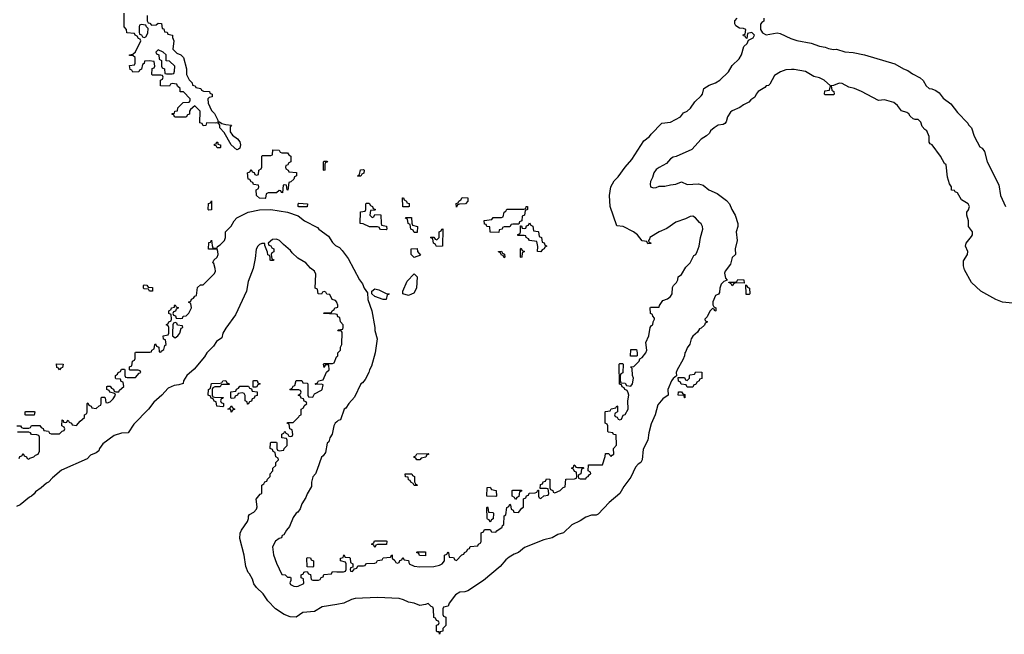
# Model space of a CAD drawing. Header units: inches. Extents: x 2559349 to 2678269, y 915212 to 1023331.
# Tile 44 of 48: x 2647746 to 2654743, y 940108 to 944480. Entities that reach past the tile are written whole.
import ezdxf

# ---------------------------------------------------------------- set-up
doc = ezdxf.new("R2010")
doc.units = ezdxf.units.IN
doc.header["$MEASUREMENT"] = 0
doc.layers.add('C6944', color=7, linetype='Continuous')
doc.layers.add('C6954', color=7, linetype='Continuous')

msp = doc.modelspace()

# ---------------------------------------------------------------- linework, layer by layer
at = {"layer": 'C6944', "color": 6}
for points in [[(2648652, 944510), (2648652.7, 944472.7), (2648658, 944458), (2648670, 944454), (2648682, 944442), (2648716.4, 944443.6), (2648730, 944454), (2648752.7, 944452.7), (2648758, 944418), (2648770, 944414), (2648774, 944394), (2648794, 944390), (2648798, 944378), (2648832, 944370), (2648832.7, 944352.7), (2648842, 944330), (2648834, 944270), (2648862, 944242), (2648890, 944231), (2648910.8, 944210), (2648930.9, 944130.9), (2648931.3, 944090), (2648951, 944051), (2648972, 944030), (2648974, 944014), (2648994, 944010), (2648998, 943998), (2649034, 943990), (2649038, 943978), (2649052, 943972), (2649094, 943970), (2649098, 943958), (2649114, 943950), (2649114, 943930), (2649092.7, 943927.3), (2649082, 943918), (2649086, 943886), (2649110, 943834), (2649131.6, 943811.6), (2649154, 943766), (2649154, 943754), (2649166, 943754), (2649182, 943742), (2649210, 943734), (2649252, 943730), (2649242, 943718), (2649242.8, 943682.8), (2649258.8, 943658.8), (2649293.2, 943633.2), (2649310.5, 943610.5), (2649314.8, 943590), (2649310, 943566), (2649302, 943558), (2649290, 943555.3), (2649248.9, 943588.9), (2649198.6, 943678.6), (2649169.2, 943710), (2649168.7, 943728.7), (2649162, 943742), (2649147.3, 943747.3), (2649136.9, 943743.1), (2649074, 943746), (2649070, 943728), (2649050, 943726), (2649042, 943742), (2649026, 943746), (2649028, 943830), (2648990, 943866), (2648959.6, 943840.4), (2648952, 943830), (2648952.7, 943807.3), (2648938, 943802), (2648930, 943786), (2648852.7, 943787.3), (2648846, 943790), (2648842, 943802), (2648830, 943806), (2648830, 943812), (2648846, 943814), (2648848, 943830), (2648867.3, 943832.7), (2648870, 943854), (2648908, 943892), (2648950, 943894), (2648956.4, 943903.6), (2648956.4, 943916.4), (2648910, 943966), (2648886, 943966), (2648886, 943990), (2648867.3, 944007.3), (2648862, 944022), (2648830, 944026), (2648818, 944022), (2648810, 944006), (2648746, 944010), (2648746, 944050), (2648762, 944058), (2648766, 944070), (2648762, 944082), (2648750, 944086), (2648690, 944086), (2648686, 944090), (2648688.4, 944131.6), (2648702, 944138), (2648706, 944150), (2648702, 944182), (2648667.3, 944187.3), (2648634, 944186), (2648631.6, 944168.4), (2648618, 944162), (2648612.7, 944127.3), (2648598, 944122), (2648591.6, 944108.4), (2648550, 944106), (2648542, 944122), (2648530, 944126), (2648526, 944154), (2648562, 944158), (2648566, 944170), (2648566, 944210), (2648550, 944226), (2648526, 944226), (2648526, 944230), (2648550, 944234), (2648568.7, 944251.3), (2648606, 944330), (2648602, 944342), (2648590, 944346), (2648582, 944362), (2648566, 944370), (2648562, 944382), (2648507.3, 944387.3), (2648506, 944410), (2648488.4, 944428.4), (2648487.3, 944527.3)], [(2647726, 941590), (2647751.1, 941591.1), (2647758, 941578), (2647770, 941574), (2647810, 941574), (2647822, 941578), (2647830, 941594), (2647890, 941594), (2647898, 941578), (2647912.7, 941572.7), (2647918, 941558), (2647950, 941554), (2647958, 941538), (2647970, 941534), (2648030, 941534), (2648047.3, 941552.7), (2648062, 941558), (2648066, 941570), (2648062, 941582), (2648046, 941590), (2648047.3, 941632.7), (2648054, 941630), (2648058, 941618), (2648070, 941614), (2648082, 941618), (2648086, 941630), (2648091.6, 941631.6), (2648098, 941618), (2648114, 941610), (2648118, 941598), (2648150, 941594), (2648175.3, 941624.7), (2648206, 941650), (2648206, 941670), (2648222, 941678), (2648226, 941690), (2648226, 941750), (2648230, 941754), (2648238, 941738), (2648254, 941730), (2648258, 941718), (2648290, 941714), (2648310, 941734), (2648322, 941738), (2648326, 941750), (2648326, 941790), (2648330, 941794), (2648350, 941794), (2648354, 941790), (2648358, 941758), (2648370, 941754), (2648390, 941762), (2648410, 941782), (2648426, 941810), (2648422, 941822), (2648386, 941830), (2648382, 941842), (2648366, 941850), (2648366, 941870), (2648370, 941874), (2648390, 941874), (2648398, 941858), (2648412.7, 941852.7), (2648418, 941838), (2648430, 941834), (2648450, 941834), (2648455.3, 941844.7), (2648486, 941870), (2648482, 941902), (2648467.3, 941907.3), (2648462, 941922), (2648430, 941926), (2648426, 941930), (2648426, 941950), (2648442, 941958), (2648446, 941970), (2648462, 941978), (2648470, 941994), (2648490, 941994), (2648494, 941990), (2648494, 941950), (2648498, 941938), (2648510, 941934), (2648570, 941934), (2648595.3, 941964.7), (2648606, 941970), (2648602, 941982), (2648587.3, 941987.3), (2648530, 941986), (2648526, 941990), (2648526, 942010), (2648542, 942018), (2648548.4, 942051.6), (2648562, 942058), (2648566, 942070), (2648566, 942110), (2648570, 942114), (2648670, 942114), (2648682, 942118), (2648686, 942130), (2648702, 942138), (2648706, 942170), (2648710, 942174), (2648718, 942158), (2648734, 942150), (2648738, 942118), (2648750, 942114), (2648755.3, 942124.7), (2648770, 942134), (2648778, 942162), (2648786, 942170), (2648782, 942202), (2648767.3, 942207.3), (2648766, 942230), (2648802, 942238), (2648806, 942250), (2648806, 942290), (2648802, 942302), (2648786, 942310), (2648802, 942318), (2648806, 942330), (2648822, 942338), (2648826, 942350), (2648822, 942382), (2648806, 942390), (2648806, 942410), (2648822, 942418), (2648826, 942430), (2648846, 942434), (2648846, 942446), (2648851.6, 942451.6), (2648858, 942438), (2648874, 942430), (2648858, 942422), (2648852.7, 942407.3), (2648838, 942402), (2648834, 942390), (2648838, 942378), (2648852.7, 942372.7), (2648858, 942358), (2648890, 942354), (2648902, 942358), (2648908.4, 942371.6), (2648930, 942374), (2648948.4, 942391.6), (2648968, 942430), (2648962, 942462), (2648946, 942470), (2648962, 942478), (2648967.3, 942492.7), (2648982, 942498), (2648990, 942514), (2649002, 942518), (2649010, 942574), (2649030, 942594), (2649050, 942594), (2649130, 942674), (2649136.9, 942690), (2649136.3, 942710), (2649124.7, 942744.7), (2649118, 942750), (2649126, 942770), (2649150, 942791.3), (2649156.2, 942810), (2649155.1, 942830), (2649150, 942848), (2649088, 942848), (2649090, 942894), (2649102, 942898), (2649110, 942912), (2649112.7, 942872.7), (2649118, 942858), (2649150, 942854), (2649152.7, 942867.3), (2649170, 942877.3), (2649201.3, 942910), (2649209.6, 942930), (2649209.6, 942970.4), (2649250, 943010.6), (2649270.9, 943049.1), (2649289.7, 943070.3), (2649370, 943110.3), (2649450, 943126.4), (2649530, 943130.8), (2649650, 943110.7), (2649724.1, 943084.1), (2649770.8, 943050), (2649862, 943002), (2649871, 942990), (2649939.5, 942939.5), (2649970, 942894.8), (2649990, 942874), (2650000, 942868.7)], [(2650000, 942467.8), (2649999, 942470), (2649990, 942482), (2649966, 942490), (2649950, 942526), (2649928.4, 942528.4), (2649922, 942542), (2649910, 942546), (2649898, 942542), (2649890, 942528), (2649866, 942530), (2649862, 942562), (2649846, 942570), (2649851.6, 942670), (2649841.2, 942690), (2649811.5, 942711.5), (2649779.3, 942750), (2649722.5, 942782.5), (2649681.6, 942821.6), (2649670, 942839.3), (2649620.1, 942880.1), (2649591.6, 942910), (2649570, 942919.7), (2649542.8, 942917.3), (2649511, 942890), (2649516.9, 942876.9), (2649530, 942871), (2649536.9, 942856.9), (2649552, 942850), (2649551.6, 942828.4), (2649538, 942822), (2649534, 942810), (2649538, 942778), (2649551.6, 942771.6), (2649550, 942766), (2649530, 942766), (2649526, 942770), (2649526, 942790), (2649522, 942802), (2649508.4, 942808.4), (2649507.3, 942827.3), (2649487.3, 942872.7), (2649487.3, 942887.3), (2649468, 942888), (2649450, 942881.2), (2649438.8, 942870), (2649427.1, 942847.1), (2649419.8, 942780.2), (2649404.9, 942710), (2649370, 942618), (2649357.3, 942550), (2649279.5, 942380.5), (2649210, 942285.2), (2649190.7, 942250), (2649182.8, 942217.2), (2649144.9, 942190), (2649123.1, 942156.9), (2649076.3, 942110), (2649058.9, 942081.1), (2648986.9, 941993.1), (2648934, 941950), (2648911, 941910), (2648907.3, 941892.7), (2648878, 941882), (2648842.8, 941877.2), (2648801.3, 941858.7), (2648756.6, 941810), (2648699.8, 941760.2), (2648662.3, 941710), (2648556, 941604), (2648518, 941542), (2648470, 941539.1), (2648418, 941522), (2648336.2, 941463.8), (2648313.7, 941430), (2648307.7, 941412.3), (2648290, 941399), (2648250, 941381.2), (2648224.4, 941355.6), (2648043.7, 941276.3), (2647979.2, 941220.8), (2647951.1, 941190), (2647936.3, 941183.7), (2647899.4, 941150), (2647857.8, 941122.2), (2647850, 941108.4), (2647830.1, 941090), (2647815.8, 941084.2), (2647750.1, 941030), (2647722.5, 941017.5)], [(2650000, 942382.7), (2649990, 942386), (2649906, 942390), (2649910, 942394), (2649950, 942394), (2649962, 942398), (2649966, 942410), (2649982, 942418), (2649986, 942430), (2650000, 942432.8)], [(2650000, 940321.3), (2649896.6, 940303.4), (2649841.6, 940270), (2649757.5, 940262.5), (2649710, 940231.1), (2649668.5, 940231.5), (2649624.4, 940250), (2649563.7, 940290), (2649510, 940345.1), (2649476, 940396), (2649430, 940441.2), (2649410, 940467.6), (2649399.4, 940499.4), (2649379.1, 940539.1), (2649370, 940548.1), (2649352.5, 940590), (2649341.1, 940670), (2649309.6, 940790.4), (2649311.7, 940828.3), (2649321.2, 940850), (2649364.5, 940910), (2649372.5, 940932.5), (2649372.5, 940947.5), (2649380.2, 940959.8), (2649410, 940977.3), (2649430, 940998), (2649433.8, 941013.8), (2649426, 941070), (2649455.3, 941104.7), (2649466, 941110), (2649466, 941170), (2649482, 941178), (2649487.3, 941192.7), (2649502, 941198), (2649507.3, 941212.7), (2649526, 941230), (2649526, 941250), (2649546, 941270), (2649546, 941290), (2649566, 941310), (2649566, 941330), (2649586, 941350), (2649582, 941362), (2649566, 941370), (2649562, 941402), (2649547.3, 941407.3), (2649542, 941422), (2649526, 941430), (2649528, 941470), (2649530, 941474), (2649570, 941474), (2649574, 941470), (2649574, 941430), (2649578, 941418), (2649590, 941414), (2649622, 941418), (2649626, 941430), (2649646, 941450), (2649646, 941490), (2649642, 941502), (2649610, 941506), (2649608.4, 941531.6), (2649622, 941538), (2649630, 941554), (2649638, 941538), (2649652.7, 941532.7), (2649658, 941518), (2649670, 941514), (2649682, 941518), (2649686, 941530), (2649682, 941562), (2649666, 941570), (2649662, 941602), (2649646, 941610), (2649650, 941614), (2649690, 941614), (2649730, 941654), (2649735.3, 941664.7), (2649746, 941670), (2649746, 941710), (2649762, 941718), (2649767.3, 941732.7), (2649786, 941750), (2649782, 941762), (2649767.3, 941767.3), (2649762, 941782), (2649747.3, 941787.3), (2649742, 941802), (2649726, 941810), (2649742, 941818), (2649746, 941830), (2649742, 941842), (2649730, 941846), (2649670, 941846), (2649666, 941850), (2649682, 941858), (2649690, 941874), (2649702, 941878), (2649710, 941914), (2649750, 941914), (2649758, 941898), (2649790, 941894), (2649794, 941890), (2649794, 941810), (2649798, 941798), (2649830, 941794), (2649842, 941818), (2649890, 941844), (2649896, 941850), (2649902, 941882), (2649890, 941888), (2649850, 941886), (2649846, 941890), (2649862, 941898), (2649868.7, 941911.3), (2649902, 941918), (2649927.3, 941972.7), (2649946, 941990), (2649942, 942022), (2649930, 942026), (2649918, 942022), (2649910, 942006), (2649906, 942030), (2649910, 942034), (2649970, 942034), (2649982, 942038), (2649998, 942082), (2650000, 942084)], [(2650000, 941620.2), (2649988, 941610), (2649979.1, 941590), (2649967.7, 941532.3), (2649950, 941506), (2649942, 941478), (2649930, 941468), (2649918.8, 941401.2), (2649902.5, 941377.5), (2649890, 941368.7), (2649860.5, 941279.5), (2649847.7, 941250), (2649830, 941228), (2649820.7, 941190), (2649819.8, 941160.2), (2649790, 941108), (2649779.9, 941080.1), (2649750, 941035.3), (2649739.1, 941000.9), (2649723, 940977), (2649710, 940969), (2649690, 940939), (2649664.5, 940875.5), (2649641, 940850), (2649623.5, 940816.5), (2649612, 940810), (2649606.4, 940793.6), (2649590, 940788.7), (2649564.9, 940770), (2649543, 940730), (2649550, 940674), (2649570, 940614), (2649610, 940534), (2649631.6, 940531.6), (2649650, 940514), (2649670, 940514), (2649674, 940510), (2649674, 940490), (2649665.4, 940474.6), (2649670, 940462), (2649694, 940450), (2649710, 940448), (2649726, 940450), (2649766, 940470), (2649762, 940502), (2649746, 940510), (2649746, 940530), (2649762, 940538), (2649766, 940550), (2649772.7, 940552.7), (2649790, 940554), (2649798, 940538), (2649812.7, 940532.7), (2649818, 940498), (2649830, 940494), (2649870, 940494), (2649882, 940498), (2649887.3, 940512.7), (2649902, 940518), (2649907.3, 940532.7), (2649962, 940538), (2649970, 940554), (2650000, 940553.5)], [(2647742, 941358), (2647747.3, 941372.7), (2647762, 941378), (2647770, 941394), (2647778, 941378), (2647794, 941370), (2647798, 941358), (2647810, 941354), (2647818, 941362), (2647846, 941370), (2647858, 941382), (2647878, 941390), (2647886, 941410), (2647886, 941510), (2647882, 941522), (2647867.3, 941527.3), (2647828.9, 941528.9), (2647822, 941542), (2647810, 941546), (2647730, 941546)]]:
    msp.add_lwpolyline(points, dxfattribs=at)
for points in [[(2648610, 944446), (2648598, 944442), (2648594, 944430), (2648594, 944390), (2648598, 944378), (2648612.7, 944372.7), (2648618, 944358), (2648630, 944354), (2648642, 944358), (2648656.4, 944383.6), (2648658, 944418), (2648646, 944430), (2648642, 944442)], [(2648730, 944266), (2648714, 944250), (2648718, 944238), (2648734, 944230), (2648738, 944198), (2648754, 944190), (2648754, 944150), (2648758, 944138), (2648774, 944130), (2648778, 944098), (2648790, 944094), (2648830, 944094), (2648842, 944098), (2648847.3, 944112.7), (2648848, 944150), (2648810, 944186), (2648787.3, 944187.3), (2648786, 944230), (2648766, 944250)], [(2649150, 943568), (2649142, 943582), (2649130, 943586), (2649130, 943594), (2649142, 943598), (2649146, 943610), (2649154, 943606), (2649154, 943594), (2649174, 943590), (2649174, 943570), (2649170, 943568)], [(2649610, 943534), (2649650, 943534), (2649658, 943518), (2649674, 943510), (2649674, 943470), (2649658, 943462), (2649650, 943446), (2649638, 943442), (2649634, 943430), (2649638, 943418), (2649654, 943410), (2649658, 943398), (2649712.7, 943392.7), (2649714, 943370), (2649698, 943362), (2649694, 943346), (2649672.7, 943327.3), (2649658, 943322), (2649652.7, 943267.3), (2649646, 943270), (2649642, 943302), (2649630, 943306), (2649618, 943302), (2649612.7, 943247.3), (2649606, 943250), (2649602, 943262), (2649590, 943266), (2649570, 943248), (2649512.7, 943247.3), (2649498, 943242), (2649494, 943210), (2649490, 943208), (2649449.4, 943209.4), (2649428, 943230), (2649426, 943270), (2649442, 943278), (2649446, 943290), (2649442, 943302), (2649407.3, 943307.3), (2649402, 943322), (2649390, 943326), (2649382, 943342), (2649370, 943346), (2649366, 943390), (2649382, 943398), (2649390, 943414), (2649398, 943398), (2649412.7, 943392.7), (2649418, 943378), (2649430, 943374), (2649442, 943378), (2649446, 943410), (2649462, 943418), (2649466, 943430), (2649466, 943510), (2649470, 943514), (2649530, 943514), (2649542, 943518), (2649546, 943554), (2649590, 943551.3), (2649598, 943538)], [(2649910, 943406), (2649906, 943410), (2649906, 943470), (2649910, 943474), (2649930, 943474), (2649934, 943470), (2649918, 943462), (2649914, 943450), (2649914, 943410)], [(2649090, 943126), (2649086, 943130), (2649088.4, 943171.6), (2649102, 943178), (2649110, 943192), (2649110, 943128)], [(2649730, 943148), (2649726, 943150), (2649726, 943170), (2649730, 943174), (2649791, 943171), (2649790, 943148)], [(2648668, 942548), (2648662, 942562), (2648630, 942566), (2648626, 942570), (2648626, 942590), (2648630, 942594), (2648650, 942592), (2648658, 942578), (2648690, 942574), (2648690, 942548)], [(2648850, 942326), (2648838, 942322), (2648834, 942310), (2648832, 942250), (2648832, 942230), (2648850, 942218), (2648870, 942231.3), (2648884, 942250), (2648894.6, 942285.4), (2648906, 942290), (2648902, 942302), (2648868, 942308), (2648862, 942322)], [(2648030, 941988.7), (2648022, 942002), (2648010, 942006), (2648008.4, 942031.6), (2648054, 942030), (2648050, 942006), (2648038, 942002)], [(2649190, 941726), (2649146, 941730), (2649142, 941762), (2649127.3, 941767.3), (2649122, 941782), (2649107.3, 941787.3), (2649102, 941802), (2649086, 941810), (2649088, 941850), (2649102, 941858), (2649110, 941891.3), (2649170, 941894), (2649182, 941898), (2649188.7, 941911.3), (2649210, 941914), (2649218, 941898), (2649232.7, 941892.7), (2649234, 941886), (2649190, 941886), (2649178, 941882), (2649171.6, 941868.4), (2649132.7, 941867.3), (2649118, 941862), (2649114, 941850), (2649114, 941810), (2649118, 941798), (2649130, 941794), (2649192.7, 941792.7), (2649190, 941786), (2649178, 941782), (2649174, 941770), (2649178, 941758), (2649194, 941750), (2649194, 941730)], [(2649366, 941746), (2649362, 941762), (2649348, 941768), (2649347.3, 941807.3), (2649342, 941822), (2649330, 941826), (2649298, 941822), (2649294, 941810), (2649278, 941802), (2649272.7, 941787.3), (2649250, 941786), (2649246, 941790), (2649247.3, 941832.7), (2649282, 941838), (2649287.3, 941852.7), (2649302, 941858), (2649310, 941874), (2649372, 941872), (2649378, 941858), (2649394, 941854), (2649398, 941838), (2649432.7, 941832.7), (2649432.7, 941807.3), (2649418, 941802), (2649412.7, 941787.3), (2649398, 941782), (2649392.7, 941767.3), (2649378, 941762), (2649370, 941746)], [(2649406, 941866), (2649406, 941910), (2649410, 941914), (2649432.7, 941912.7), (2649438, 941898), (2649454, 941890), (2649438, 941882), (2649430, 941866)], [(2649250, 941688.7), (2649246, 941706), (2649226, 941710), (2649242, 941718), (2649250, 941734), (2649258, 941718), (2649274, 941710), (2649258, 941702)], [(2647790, 941666), (2647786, 941670), (2647786, 941690), (2647790, 941694), (2647850, 941694), (2647854, 941690), (2647850, 941668)], [(2649830, 940586), (2649788.4, 940588.4), (2649786, 940650), (2649790, 940654), (2649811.6, 940651.6), (2649818, 940638), (2649834, 940630), (2649834, 940590)]]:
    msp.add_lwpolyline(points, close=True, dxfattribs=at)
at = {"layer": 'C6954', "color": 6}
for points in [[(2650000, 940553.5), (2650047.3, 940552.7), (2650062, 940558), (2650066, 940570), (2650066, 940610), (2650062, 940622), (2650026, 940630), (2650026, 940650), (2650046, 940654), (2650050, 940674), (2650058, 940658), (2650090, 940654), (2650094, 940650), (2650098, 940618), (2650114, 940610), (2650114, 940586), (2650098, 940582), (2650094, 940570), (2650098, 940558), (2650110, 940554), (2650126, 940574), (2650142, 940578), (2650150, 940594), (2650190, 940594), (2650202, 940598), (2650206, 940610), (2650212.7, 940612.7), (2650270, 940614), (2650282, 940618), (2650290, 940634), (2650322, 940638), (2650328.4, 940651.6), (2650382, 940658), (2650390, 940674), (2650394, 940670), (2650394, 940650), (2650412.7, 940632.7), (2650418, 940618), (2650430, 940614), (2650442, 940618), (2650447.3, 940632.7), (2650462, 940638), (2650470, 940654), (2650478, 940638), (2650510, 940634), (2650514, 940610), (2650550, 940592), (2650590, 940588), (2650690, 940591.3), (2650730, 940601), (2650748, 940610), (2650766, 940630), (2650766, 940670), (2650782, 940678), (2650790, 940694), (2650794, 940690), (2650798, 940658), (2650830, 940654), (2650838, 940638), (2650850, 940634), (2650887.3, 940672.7), (2650902, 940678), (2650906, 940690), (2650922, 940698), (2650930, 940714), (2650942, 940718), (2650947.3, 940732.7), (2651002, 940738), (2651006, 940750), (2651022, 940758), (2651026, 940770), (2651026, 940830), (2651042, 940838), (2651050, 940854), (2651090, 940854), (2651098, 940838), (2651130, 940834), (2651136.4, 940843.6), (2651175.3, 940870), (2651178, 940882), (2651186, 940890), (2651188.4, 940951.6), (2651202, 940958), (2651208, 941010), (2651222, 941018), (2651230, 941034), (2651234, 941030), (2651238, 940998), (2651254, 940990), (2651258, 940978), (2651290, 940974), (2651315.3, 941004.7), (2651327.3, 941012.7), (2651327.3, 941072.7), (2651342, 941078), (2651347.3, 941092.7), (2651362, 941098), (2651367.3, 941112.7), (2651410, 941114), (2651422, 941118), (2651427.3, 941132.7), (2651434, 941134), (2651434, 941090), (2651438, 941078), (2651450, 941074), (2651470, 941094), (2651502, 941098), (2651506, 941110), (2651502, 941142), (2651490, 941146), (2651446, 941146), (2651447.3, 941172.7), (2651462, 941178), (2651467.3, 941192.7), (2651482, 941198), (2651490, 941214), (2651512.7, 941212.7), (2651514, 941150), (2651518, 941138), (2651534, 941130), (2651538, 941118), (2651550, 941114), (2651586, 941130), (2651607.3, 941152.7), (2651622, 941158), (2651627.3, 941212.7), (2651690, 941214), (2651702, 941218), (2651706, 941230), (2651702, 941262), (2651690, 941266), (2651682, 941282), (2651668, 941290), (2651682, 941298), (2651687.3, 941312.7), (2651694, 941310), (2651698, 941298), (2651710, 941294), (2651750, 941294), (2651754, 941290), (2651738, 941282), (2651734, 941250), (2651718, 941242), (2651714, 941230), (2651718, 941218), (2651730, 941214), (2651770, 941214), (2651774.6, 941225.4), (2651786, 941230), (2651794.6, 941245.4), (2651806, 941250), (2651802, 941262), (2651786, 941270), (2651787.3, 941312.7), (2651887.3, 941312.7), (2651907.3, 941372.7), (2651910, 941394), (2651930, 941394), (2651950, 941372), (2651956.5, 941383.5), (2651968, 941390), (2651966, 941430), (2651987.3, 941452.7), (2651986, 941526), (2651966, 941530), (2651962, 941542), (2651930, 941546), (2651926, 941550), (2651926, 941590), (2651922, 941602), (2651906, 941610), (2651906, 941690), (2651910, 941694), (2651942, 941698), (2651948.4, 941711.6), (2651982, 941718), (2651990, 941734), (2651994, 941730), (2651994, 941690), (2651978, 941682), (2651974, 941670), (2651978, 941658), (2651992.7, 941652.7), (2651998, 941638), (2652010, 941634), (2652022, 941638), (2652034, 941666), (2652050, 941671.3), (2652069.3, 941710.7), (2652069, 941770), (2652074, 941810), (2652070, 941826), (2652062, 941842), (2652046, 941850), (2652042, 941862), (2652027.3, 941867.3), (2652022, 941882), (2652008, 941888), (2652006, 942030), (2652010, 942034), (2652030, 942034), (2652034, 942030), (2652031.6, 941968.4), (2652018, 941962), (2652012.7, 941947.3), (2652012.7, 941912.7), (2652018, 941898), (2652050, 941894), (2652058, 941878), (2652090, 941872), (2652102, 941890), (2652108.7, 941930), (2652102, 941950), (2652098, 941998), (2652086, 942010), (2652110, 942012), (2652148, 942050), (2652152.9, 942067.1), (2652170, 942078), (2652196.2, 942110), (2652202.9, 942130), (2652195.3, 942184.7), (2652218, 942230), (2652226, 942290), (2652235.3, 942304.7), (2652246, 942310), (2652248.4, 942331.6), (2652258, 942350), (2652258, 942358), (2652246, 942370), (2652242, 942382), (2652228, 942390), (2652226, 942430), (2652230, 942434), (2652290, 942434), (2652293.2, 942446.8), (2652316.4, 942483.6), (2652350, 942494), (2652370, 942510.6), (2652383.6, 942530), (2652385.6, 942574.4), (2652391.8, 942588.2), (2652414.5, 942610), (2652424, 942630), (2652426, 942650), (2652450, 942666.8), (2652481.2, 942718.8), (2652510, 942751), (2652537.2, 942802.8), (2652550, 942810.7), (2652561.6, 942830), (2652575.6, 942870), (2652584, 942930), (2652600.9, 942990), (2652599.5, 943010), (2652590, 943029), (2652576.2, 943036.2), (2652549.3, 943070), (2652530, 943081.6), (2652510, 943079.6), (2652476.7, 943063.3), (2652410, 943040.7), (2652344.7, 942995.3), (2652291, 942970), (2652224.7, 942930), (2652222, 942918), (2652214, 942910), (2652218, 942898), (2652230, 942894), (2652231.6, 942888.4), (2652210, 942886), (2652202, 942902), (2652170, 942908), (2652137.2, 942950), (2652109, 942970), (2652034, 943010), (2651990, 943014), (2651943.2, 943150), (2651936.5, 943230), (2651947.6, 943290), (2651970, 943333.8), (2651998.4, 943361.6), (2652050, 943432), (2652095.6, 943484.4), (2652182.2, 943617.7), (2652222.7, 943650), (2652233.3, 943666.7), (2652310, 943742.8), (2652370, 943750.3), (2652442, 943790), (2652462.4, 943817.6), (2652488.7, 943830), (2652512.3, 943850), (2652544.5, 943895.5), (2652590, 943938.8), (2652598, 943950), (2652609, 943991), (2652646, 944014), (2652690, 944030.4), (2652722.4, 944050), (2652782.4, 944110), (2652810, 944152.9), (2652858.3, 944201.7), (2652875.8, 944230), (2652891.7, 944288.3), (2652915.3, 944310), (2652926, 944334), (2652958, 944350), (2652968, 944370), (2652950, 944388), (2652918, 944382), (2652914, 944346), (2652906, 944350), (2652902, 944362), (2652890, 944366), (2652888.4, 944371.6), (2652902, 944378), (2652906, 944410), (2652890, 944418), (2652860.4, 944420.4), (2652836.4, 944436.4), (2652828.7, 944450), (2652828.4, 944471.6), (2652846, 944490)], [(2653034, 944490), (2653034, 944470), (2653019.6, 944460.4), (2653011.6, 944448.4), (2653011.3, 944410), (2653025.4, 944385.4), (2653050, 944371), (2653130, 944386.4), (2653150, 944382.6), (2653225.2, 944345.2), (2653270, 944331), (2653370, 944313.6), (2653430, 944292), (2653470, 944285.2), (2653494.2, 944274.2), (2653530, 944266.9), (2653550, 944269.1), (2653610, 944252.3), (2653670, 944246.7), (2653750, 944229.1), (2653964.8, 944164.8), (2654026.8, 944130), (2654058.4, 944118.4), (2654090, 944094), (2654145.2, 944065.2), (2654167.7, 944047.7), (2654187.3, 944010), (2654210, 943990.8), (2654228.5, 943988.5), (2654256.8, 943976.8), (2654279.9, 943959.9), (2654310, 943922.8), (2654362.5, 943882.5), (2654410, 943818.8), (2654484.1, 943744.1), (2654490, 943731.3), (2654510.7, 943710.7), (2654530, 943652), (2654550, 943611.3), (2654570, 943576), (2654585.8, 943565.8), (2654602.5, 943542.5), (2654620.5, 943470), (2654705.2, 943305.2), (2654715.5, 943230), (2654751.3, 943150)], [(2654850, 942459.9), (2654731.5, 942470), (2654684, 942490), (2654575.5, 942550), (2654509.8, 942610), (2654460.1, 942700.1), (2654452.3, 942730), (2654454.5, 942765.5), (2654480.7, 942810), (2654483.7, 942830), (2654468.7, 942870), (2654472.7, 942890), (2654510, 942937.3), (2654516.3, 942950), (2654518, 942970), (2654489, 943010), (2654488.9, 943048.9), (2654476, 943090), (2654476, 943110), (2654490, 943126.8), (2654495.4, 943150), (2654486.6, 943170), (2654439.3, 943199.3), (2654410, 943248), (2654394.6, 943254.6), (2654390, 943266), (2654367.3, 943267.3), (2654368, 943290), (2654352.9, 943312.9), (2654339, 943359), (2654330, 943448), (2654318, 943458), (2654289.2, 943510), (2654230, 943588.7), (2654216.5, 943596.5), (2654208.7, 943608.7), (2654209, 943650), (2654191.6, 943690), (2654178, 943698), (2654160.1, 943720.1), (2654149.3, 943750), (2654130, 943769.3), (2654110, 943769.2), (2654094.5, 943774.5), (2654073.8, 943793.8), (2654064, 943810), (2654050, 943819.3), (2654012.5, 943832.5), (2653985.1, 943870), (2653959.3, 943890), (2653890.9, 943909.1), (2653850, 943906), (2653728.7, 943970), (2653678, 943990), (2653638.9, 943998.9), (2653590, 944027), (2653570, 944029.5), (2653530, 944012.3), (2653514, 944010), (2653518, 943978), (2653532, 943970), (2653534, 943950), (2653530, 943946), (2653470, 943946), (2653466, 943950), (2653467.3, 943972.7), (2653502, 943978), (2653508, 944010), (2653464, 944050), (2653430, 944066.6), (2653390, 944076.2), (2653330, 944111.3), (2653250, 944126.6), (2653230, 944126.6), (2653190, 944122.7), (2653152, 944110), (2653110, 944082), (2653078, 944022), (2653067.1, 944012.9), (2653050, 944008.7), (2653041.4, 943998.6), (2652994.8, 943970), (2652978.8, 943950), (2652971.1, 943928.9), (2652942, 943910), (2652927.5, 943892.5), (2652890, 943875.1), (2652864.9, 943855.1), (2652810, 943832.3), (2652797.9, 943822.1), (2652776.5, 943790), (2652766.6, 943753.4), (2652758, 943742), (2652745.2, 943734.8), (2652710, 943729.2), (2652681, 943710), (2652656, 943690), (2652647.3, 943672.7), (2652627.3, 943652.7), (2652590, 943629), (2652523.8, 943556.2), (2652412.4, 943507.6), (2652390, 943502.4), (2652370, 943489.5), (2652342.6, 943457.4), (2652290, 943429.6), (2652270, 943413.6), (2652252.4, 943390), (2652243.7, 943356.3), (2652230, 943328), (2652226.7, 943310), (2652230, 943292), (2652250, 943284.4), (2652270, 943286.4), (2652290, 943296.3), (2652330, 943296.3), (2652370, 943306.4), (2652408, 943310), (2652450, 943326), (2652490, 943308.4), (2652570, 943311.3), (2652602.5, 943302.5), (2652642.8, 943270), (2652703.4, 943243.4), (2652770, 943194.8), (2652790, 943170.8), (2652806, 943130), (2652830.3, 943090), (2652850.4, 943030), (2652850.7, 943010), (2652838, 942970), (2652846, 942910), (2652831.1, 942851.1), (2652832, 942810), (2652810, 942788), (2652798, 942742), (2652759.1, 942690), (2652756, 942676), (2652761, 942641), (2652774, 942626), (2652750, 942618), (2652730, 942598), (2652721, 942570), (2652719.6, 942540.4), (2652712, 942528), (2652690, 942518), (2652672.7, 942472.7), (2652672.7, 942452.7), (2652678, 942438), (2652694, 942430), (2652694, 942410), (2652687.3, 942407.3), (2652682, 942422), (2652670, 942426), (2652650, 942406), (2652632.7, 942367.3), (2652614, 942350), (2652618, 942338), (2652632.7, 942332.7), (2652632.7, 942327.3), (2652618, 942322), (2652612, 942308), (2652590, 942286), (2652578, 942282), (2652563.6, 942256.4), (2652530, 942228), (2652518, 942210), (2652507.3, 942172.7), (2652490, 942146), (2652481, 942119), (2652472, 942110), (2652471.3, 942090), (2652458.8, 942061.2), (2652418.8, 941990), (2652412, 941970), (2652414, 941946), (2652390, 941928), (2652378, 941910), (2652352, 941850), (2652354, 941810), (2652317.4, 941782.6), (2652280.5, 941739.5), (2652261.4, 941670), (2652234.8, 941605.2), (2652218, 941542), (2652210, 941489.7), (2652176.1, 941423.9), (2652170.3, 941349.7), (2652160.7, 941330), (2652141.4, 941318.6), (2652122.8, 941297.2), (2652090, 941225.5), (2652040.5, 941159.5), (2652010, 941109.9), (2651934.9, 941045.1), (2651856.8, 940963.2), (2651844, 940956), (2651810, 940955.1), (2651770, 940942), (2651730, 940915.8), (2651670, 940886.4), (2651610.5, 940829.5), (2651570, 940816.9), (2651530, 940793.3), (2651470, 940779.3), (2651334.3, 940725.7), (2651291.3, 940690), (2651261.1, 940678.9), (2651223.7, 940656.3), (2651201.7, 940638.3), (2651161, 940590), (2651041.2, 940490), (2650930, 940418), (2650910, 940410.9), (2650873.1, 940406.9), (2650842.8, 940390), (2650798, 940330), (2650792, 940308), (2650758, 940302), (2650754, 940290), (2650754, 940250), (2650758, 940238), (2650774, 940230), (2650774, 940170), (2650754, 940150), (2650752, 940130), (2650734, 940126), (2650730, 940108), (2650726, 940126), (2650714, 940126), (2650708.7, 940131.3), (2650708, 940172), (2650722, 940178), (2650726, 940190), (2650722, 940202), (2650707.3, 940207.3), (2650702, 940222), (2650688.4, 940228.4), (2650687.3, 940287.3), (2650682, 940302), (2650670, 940306), (2650650, 940328), (2650630, 940319), (2650590, 940314), (2650550, 940329.2), (2650510, 940335.6), (2650473.6, 940353.6), (2650442.4, 940362.4), (2650288.8, 940368.8), (2650130, 940362.7), (2650104.3, 940355.7), (2650050.4, 940330), (2650000, 940321.3)], [(2650000, 942868.7), (2650018.8, 942858.8), (2650038.4, 942838.4), (2650081.3, 942781.3), (2650161.6, 942630), (2650182, 942602), (2650194, 942570), (2650218, 942538), (2650220.5, 942490), (2650248.7, 942408.7), (2650270.4, 942290), (2650270.4, 942270), (2650285.5, 942210), (2650273.4, 942110), (2650245.5, 942014.5), (2650230.8, 941990), (2650227.7, 941970), (2650200.5, 941919.5), (2650183, 941897), (2650170, 941889), (2650124.4, 941795.6), (2650084, 941750), (2650063.5, 941716.5), (2650052, 941710), (2650025.4, 941634.6), (2650010, 941628.7), (2650000, 941620.2)], [(2650000, 942432.8), (2650006, 942434), (2650008, 942450), (2650000, 942467.8)], [(2650000, 942084), (2650006, 942090), (2650006, 942110), (2650026, 942130), (2650026, 942150), (2650035.3, 942170), (2650038, 942258), (2650030, 942266), (2650010, 942266), (2650006, 942270), (2650010, 942274), (2650042, 942278), (2650046, 942290), (2650046, 942310), (2650026, 942330), (2650022, 942362), (2650007.3, 942367.3), (2650002, 942382), (2650000, 942382.7)]]:
    msp.add_lwpolyline(points, dxfattribs=at)
for points in [[(2650150, 943366), (2650146, 943370), (2650162, 943378), (2650168, 943412), (2650190, 943414), (2650194, 943410), (2650191.6, 943388.4), (2650178, 943382), (2650170, 943366)], [(2650510, 943148), (2650468.4, 943148.4), (2650467.3, 943212.7), (2650472.7, 943212.7), (2650478, 943198), (2650494, 943190), (2650498, 943178), (2650512.7, 943172.7), (2650514, 943150)], [(2650850, 943146), (2650848.4, 943171.6), (2650862, 943178), (2650866, 943190), (2650880.4, 943199.6), (2650890, 943214), (2650930, 943212), (2650931.6, 943188.4), (2650914, 943170), (2650872.7, 943167.3), (2650858, 943162)], [(2650250, 943074), (2650262, 943078), (2650270, 943094), (2650312.7, 943092.7), (2650314, 943030), (2650318, 943018), (2650352, 943012), (2650354, 942990), (2650350, 942986), (2650312.7, 942987.3), (2650306, 942990), (2650302, 943002), (2650290, 943006), (2650232.7, 943007.3), (2650187.3, 943027.3), (2650166, 943030), (2650168, 943112), (2650202, 943118), (2650206, 943130), (2650206, 943170), (2650210, 943174), (2650230, 943174), (2650238, 943158), (2650254, 943150), (2650258, 943138), (2650274, 943130), (2650270, 943126), (2650238, 943122), (2650234, 943090)], [(2651150, 942966), (2651088.9, 942968.9), (2651086, 943006), (2651066, 943010), (2651062, 943022), (2651050, 943026), (2651047.3, 943052.7), (2651102, 943058), (2651110, 943074), (2651170, 943074), (2651182, 943078), (2651188.4, 943111.6), (2651202, 943118), (2651208.9, 943131.1), (2651328.7, 943131.3), (2651342, 943138), (2651346, 943150), (2651354, 943150), (2651354, 943130), (2651338, 943122), (2651334, 943090), (2651318, 943082), (2651314, 943050), (2651298, 943042), (2651294, 943026), (2651250, 943026), (2651238, 943022), (2651230, 943006), (2651190, 943006), (2651178, 943002), (2651174, 942990), (2651154, 942986)], [(2650550, 942966), (2650542, 942982), (2650526, 942990), (2650522, 943022), (2650506, 943030), (2650502, 943062), (2650488.4, 943068.4), (2650490, 943074), (2650530, 943074), (2650532.7, 943032.7), (2650538, 943018), (2650574, 943010), (2650570, 942966)], [(2650707.3, 942867.3), (2650702, 942882), (2650686, 942890), (2650682, 942922), (2650666, 942930), (2650670, 942934), (2650690, 942934), (2650698, 942918), (2650710, 942914), (2650726, 942930), (2650728, 942972), (2650742, 942978), (2650746, 942990), (2650752, 942992), (2650750, 942868)], [(2651450, 942828.7), (2651426, 942830), (2651427.3, 942867.3), (2651422, 942902), (2651368.4, 942908.4), (2651362, 942922), (2651346, 942930), (2651342, 942942), (2651330, 942946), (2651286, 942946), (2651287.3, 942952.7), (2651302, 942958), (2651306, 942970), (2651306, 943014), (2651312.7, 943012.7), (2651318, 942998), (2651330, 942994), (2651342, 942998), (2651347.3, 943012.7), (2651362, 943018), (2651370, 943034), (2651378, 943018), (2651391.6, 943011.6), (2651398, 942978), (2651430, 942974), (2651434, 942970), (2651438, 942938), (2651454, 942930), (2651458, 942898), (2651472.7, 942892.7), (2651478, 942878), (2651492, 942870), (2651478, 942862), (2651474, 942850), (2651458, 942842)], [(2650550, 942788.7), (2650528, 942810), (2650528, 942850), (2650570, 942852), (2650574, 942830), (2650594, 942806)], [(2651190, 942786), (2651182, 942802), (2651170, 942806), (2651162, 942822), (2651148, 942828), (2651148, 942832), (2651170, 942834), (2651178, 942818), (2651192, 942812), (2651194, 942790)], [(2651310, 942788), (2651306, 942790), (2651306, 942850), (2651310, 942854), (2651318, 942838), (2651334, 942830), (2651318, 942822), (2651314, 942790)], [(2650510, 942519), (2650469.3, 942529.3), (2650468.4, 942548.4), (2650500.2, 942619.8), (2650550, 942672), (2650571.3, 942650), (2650566, 942570), (2650546.4, 942533.6), (2650530, 942528)], [(2652894, 942606), (2652832.7, 942607.3), (2652818, 942602), (2652810, 942588), (2652802, 942602), (2652786, 942610), (2652786, 942614), (2652830, 942614), (2652842, 942618), (2652850, 942632), (2652892, 942630)], [(2650328.9, 942488.9), (2650268.7, 942510), (2650248, 942530), (2650248, 942550), (2650270, 942564.7), (2650298, 942558), (2650350, 942532), (2650371, 942531), (2650370, 942526), (2650358, 942522), (2650350, 942489)], [(2652910, 942526), (2652908, 942530), (2652906, 942594), (2652914, 942590), (2652918, 942578), (2652932, 942570), (2652934, 942530), (2652930, 942526)], [(2652130, 942086), (2652087.3, 942087.3), (2652090, 942134), (2652130, 942134), (2652134, 942110), (2652134, 942090)], [(2652490, 941866), (2652482, 941882), (2652447.3, 941887.3), (2652442, 941902), (2652428.4, 941908.4), (2652426, 941934), (2652470, 941934), (2652478, 941918), (2652490, 941914), (2652506, 941930), (2652506, 941950), (2652510, 941954), (2652542, 941958), (2652550, 941974), (2652592.7, 941972.7), (2652592.7, 941927.3), (2652578, 941922), (2652574, 941910), (2652558, 941902), (2652550, 941886), (2652538, 941882), (2652530, 941866)], [(2652470, 941789.3), (2652467.3, 941807.3), (2652426, 941810), (2652427.3, 941832.7), (2652450, 941834), (2652458, 941818), (2652472.7, 941812.7), (2652474, 941790)], [(2650568.7, 941348.7), (2650562, 941362), (2650547.3, 941367.3), (2650550, 941374), (2650562, 941378), (2650567.3, 941392.7), (2650650, 941394), (2650654, 941390), (2650638, 941382), (2650631.6, 941368.4), (2650598, 941362), (2650590, 941348.7)], [(2650550, 941166), (2650542, 941182), (2650526, 941190), (2650522, 941202), (2650510, 941206), (2650506, 941226), (2650488.9, 941228.9), (2650486, 941250), (2650534, 941250), (2650538, 941238), (2650551.6, 941231.6), (2650552.7, 941192.7), (2650558, 941178), (2650574, 941170), (2650570, 941166)], [(2651130, 941088), (2651066, 941090), (2651067.3, 941152.7), (2651090, 941154), (2651098, 941138), (2651132, 941130), (2651134, 941090)], [(2651270, 941068), (2651262, 941082), (2651246, 941090), (2651246, 941130), (2651250, 941134), (2651312.7, 941132.7), (2651312.7, 941127.3), (2651298, 941122), (2651292.7, 941087.3), (2651278, 941082)], [(2651090, 940906), (2651082, 940922), (2651070, 940926), (2651067.3, 940932.7), (2651066, 941010), (2651070, 941014), (2651074, 941010), (2651078, 940978), (2651110, 940974), (2651112.7, 940967.3), (2651111.6, 940928.4), (2651098, 940922)], [(2650270, 940726), (2650262, 940742), (2650246, 940750), (2650262, 940758), (2650267.3, 940772.7), (2650350, 940774), (2650354, 940770), (2650352.7, 940747.3), (2650290, 940746), (2650278, 940742)], [(2650630, 940666), (2650588.4, 940668.4), (2650582, 940682), (2650566, 940690), (2650570, 940694), (2650630, 940694)]]:
    msp.add_lwpolyline(points, close=True, dxfattribs=at)

doc.saveas('drawing.dxf')
